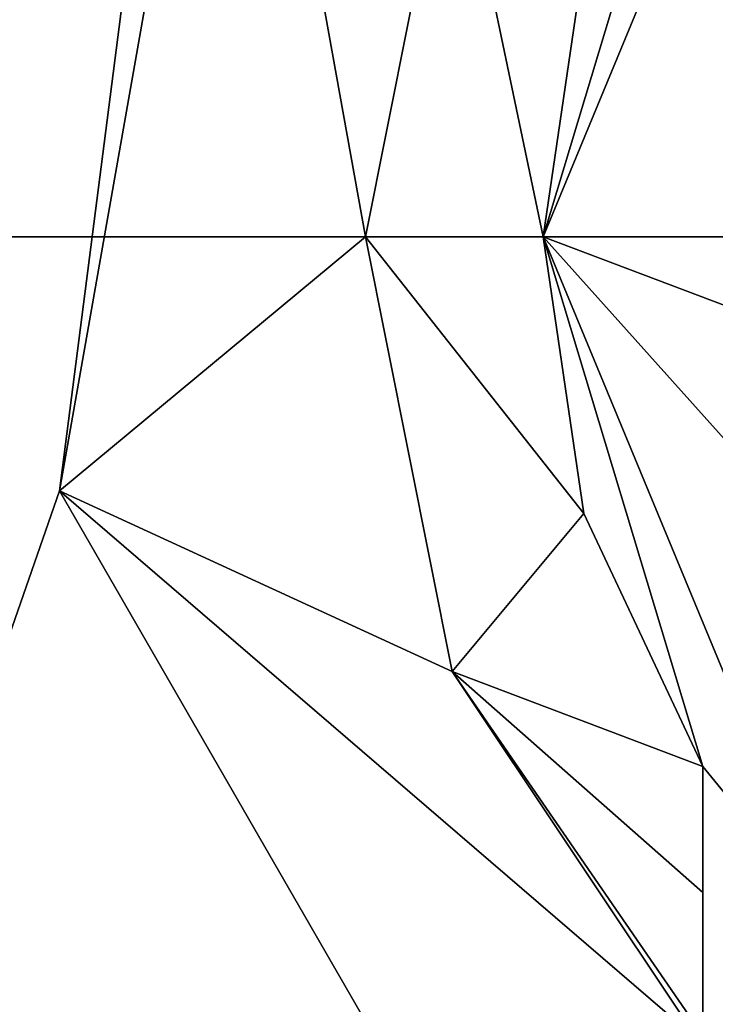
# Model space of a CAD drawing. Header units: millimetres. Extents: x -155 to 35, y -46 to 35.
# Tile 35 of 107: x -8.35 to -4.43, y -4.32 to 1.22. Entities that reach past the tile are written whole.
import ezdxf

# ---------------------------------------------------------------- set-up
doc = ezdxf.new("R2010")
doc.units = ezdxf.units.MM
doc.header["$LTSCALE"] = 65.185185
for name, color, linetype in [('126', 7, 'CONTINUOUS'), ('127', 7, 'CONTINUOUS'), ('130', 7, 'CONTINUOUS'), ('131', 7, 'CONTINUOUS'), ('132', 7, 'CONTINUOUS'), ('133', 7, 'CONTINUOUS'), ('134', 7, 'CONTINUOUS'), ('135', 7, 'CONTINUOUS'), ('140', 7, 'CONTINUOUS'), ('146', 7, 'CONTINUOUS'), ('148', 7, 'CONTINUOUS'), ('387', 7, 'CONTINUOUS')]:
    doc.layers.add(name, color=color, linetype=linetype)

msp = doc.modelspace()

# ---------------------------------------------------------------- linework, layer by layer
at = {"layer": '126', "linetype": 'CONTINUOUS'}
for points in [[(-8.1247, -1.4324, 47.5), (-7.1447, 4.1249, 47.5), (-6.4, 0, 47.5), (-8.1247, -1.4324, 47.5)], [(-6.4, 0, 47.5), (-7.1447, 4.1249, 47.5), (-5.9128, 2.4492, 47.5), (-6.4, 0, 47.5)], [(-5.9128, -2.4492, 47.5), (-8.1247, -1.4324, 47.5), (-6.4, 0, 47.5), (-5.9128, -2.4492, 47.5)], [(-5.303, -6.3199, 47.5), (-8.1247, -1.4324, 47.5), (-4.5255, -4.5255, 47.5), (-5.303, -6.3199, 47.5)], [(-4.5255, -4.5255, 47.5), (-8.1247, -1.4324, 47.5), (-5.9128, -2.4492, 47.5), (-4.5255, -4.5255, 47.5)]]:
    msp.add_3dface(points, dxfattribs=at)
at = {"layer": '127', "linetype": 'CONTINUOUS'}
for points in [[(-18.5328, 10.7002, 94), (-21.4, 0, 94), (18.5328, 10.7002, 94), (-18.5328, 10.7002, 94)], [(18.5328, 10.7002, 94), (-21.4, 0, 94), (21.4, 0, 94), (18.5328, 10.7002, 94)], [(21.4, 0, 94), (-21.4, 0, 94), (-18.5328, -10.7002, 94), (21.4, 0, 94)], [(18.5328, -10.7002, 94), (21.4, 0, 94), (-18.5328, -10.7002, 94), (18.5328, -10.7002, 94)]]:
    msp.add_3dface(points, dxfattribs=at)
at = {"layer": '130', "linetype": 'CONTINUOUS'}
for points in [[(-6.4, 0, 47.5), (-5.9128, 2.4492, 47.5), (-5.4, 0, 48.5), (-6.4, 0, 47.5)], [(-5.4, 0, 48.5), (-5.9128, 2.4492, 47.5), (-5.1701, 1.5588, 48.5), (-5.4, 0, 48.5)]]:
    msp.add_3dface(points, dxfattribs=at)
at = {"layer": '131', "linetype": 'CONTINUOUS'}
for points in [[(-4.5, 2.985, 61), (-3.8184, 3.8184, 61), (-5.4, 0, 66.5), (-4.5, 2.985, 61)], [(-5.4, 0, 66.5), (-3.8184, 3.8184, 61), (-3.8184, 3.8184, 66.5), (-5.4, 0, 66.5)], [(-5.1701, 1.5588, 48.5), (-4.5, 2.985, 48.5), (-5.4, 0, 66.5), (-5.1701, 1.5588, 48.5)], [(-4.5, 2.985, 48.5), (-4.5, 2.985, 61), (-5.4, 0, 66.5), (-4.5, 2.985, 48.5)], [(-5.4, 0, 48.5), (-5.1701, 1.5588, 48.5), (-5.4, 0, 66.5), (-5.4, 0, 48.5)]]:
    msp.add_3dface(points, dxfattribs=at)
at = {"layer": '132', "linetype": 'CONTINUOUS'}
msp.add_3dface([(-5.4, 0, 66.5), (-3.8184, 3.8184, 66.5), (-4.1484, 0, 66.8354), (-5.4, 0, 66.5)], dxfattribs=at)
at = {"layer": '133', "linetype": 'CONTINUOUS'}
for points in [[(-5.9128, -2.4492, 47.5), (-6.4, 0, 47.5), (-5.1701, -1.5588, 48.5), (-5.9128, -2.4492, 47.5)], [(-6.4, 0, 47.5), (-5.4, 0, 48.5), (-5.1701, -1.5588, 48.5), (-6.4, 0, 47.5)], [(-4.5, -2.985, 48.5), (-5.9128, -2.4492, 47.5), (-5.1701, -1.5588, 48.5), (-4.5, -2.985, 48.5)], [(-4.5255, -4.5255, 47.5), (-5.9128, -2.4492, 47.5), (-4.5, -4.5, 47.536), (-4.5255, -4.5255, 47.5)], [(-4.5, -4.5, 47.536), (-5.9128, -2.4492, 47.5), (-4.5, -3.6945, 48.0777), (-4.5, -4.5, 47.536)], [(-4.5, -3.6945, 48.0777), (-5.9128, -2.4492, 47.5), (-4.5, -2.985, 48.5), (-4.5, -3.6945, 48.0777)]]:
    msp.add_3dface(points, dxfattribs=at)
at = {"layer": '134', "linetype": 'CONTINUOUS'}
for points in [[(-5.4, 0, 48.5), (-5.4, 0, 66.5), (-3.8184, -3.8184, 66.5), (-5.4, 0, 48.5)], [(-5.1701, -1.5588, 48.5), (-5.4, 0, 48.5), (-4.5, -2.985, 61), (-5.1701, -1.5588, 48.5)], [(-4.5, -2.985, 61), (-5.4, 0, 48.5), (-3.8184, -3.8184, 66.5), (-4.5, -2.985, 61)], [(-4.5, -2.985, 48.5), (-5.1701, -1.5588, 48.5), (-4.5, -2.985, 61), (-4.5, -2.985, 48.5)], [(-3.8184, -3.8184, 61), (-4.5, -2.985, 61), (-3.8184, -3.8184, 66.5), (-3.8184, -3.8184, 61)]]:
    msp.add_3dface(points, dxfattribs=at)
at = {"layer": '135', "linetype": 'CONTINUOUS'}
for points in [[(-5.4, 0, 66.5), (-4.1484, 0, 66.8354), (-4.1218, -0.4828, 66.8349), (-5.4, 0, 66.5)], [(-3.8184, -3.8184, 66.5), (-5.4, 0, 66.5), (-3.6345, -1.9705, 66.8391), (-3.8184, -3.8184, 66.5)], [(-3.6345, -1.9705, 66.8391), (-5.4, 0, 66.5), (-4.1218, -0.4828, 66.8349), (-3.6345, -1.9705, 66.8391)]]:
    msp.add_3dface(points, dxfattribs=at)
at = {"layer": '140', "linetype": 'CONTINUOUS'}
for points in [[(-4.5, -4.5, 47.536), (-4.5, -3.6945, 48.0777), (-4.5, -2.985, 61), (-4.5, -4.5, 47.536)], [(-4.5, -4.5, 47.536), (-4.5, -2.985, 61), (-4.5, -4.5, 61), (-4.5, -4.5, 47.536)], [(-4.5, -3.6945, 48.0777), (-4.5, -2.985, 48.5), (-4.5, -2.985, 61), (-4.5, -3.6945, 48.0777)]]:
    msp.add_3dface(points, dxfattribs=at)
at = {"layer": '146', "linetype": 'CONTINUOUS'}
for points in [[(-13.0164, -15.5124, 91.5), (-14.7292, 13.8966, 91.5), (-5.4308, 19.5082, 91.5), (-13.0164, -15.5124, 91.5)], [(-13.0164, -15.5124, 91.5), (-5.4308, 19.5082, 91.5), (-8.1247, -1.4325, 91.5), (-13.0164, -15.5124, 91.5)], [(-8.1247, -1.4325, 91.5), (-5.4308, 19.5082, 91.5), (-7.1448, 4.1249, 91.5), (-8.1247, -1.4325, 91.5)], [(-5.303, -6.3199, 91.5), (-13.0164, -15.5124, 91.5), (-8.1247, -1.4325, 91.5), (-5.303, -6.3199, 91.5)]]:
    msp.add_3dface(points, dxfattribs=at)
at = {"layer": '148', "linetype": 'CONTINUOUS'}
for points in [[(-7.1447, 4.1249, 47.5), (-8.1247, -1.4324, 47.5), (-7.1448, 4.1249, 91.5), (-7.1447, 4.1249, 47.5)], [(-8.1247, -1.4324, 47.5), (-8.1247, -1.4325, 91.5), (-7.1448, 4.1249, 91.5), (-8.1247, -1.4324, 47.5)], [(-8.1247, -1.4324, 47.5), (-5.303, -6.3199, 47.5), (-8.1247, -1.4325, 91.5), (-8.1247, -1.4324, 47.5)], [(-8.1247, -1.4325, 91.5), (-5.303, -6.3199, 47.5), (-5.303, -6.3199, 51), (-8.1247, -1.4325, 91.5)], [(-5.303, -6.3199, 91.5), (-8.1247, -1.4325, 91.5), (-5.303, -6.3199, 51), (-5.303, -6.3199, 91.5)]]:
    msp.add_3dface(points, dxfattribs=at)
at = {"layer": '387', "linetype": 'CONTINUOUS'}
for points in [[(-4.5, -2.985, 61), (-3.8184, -3.8184, 61), (-4.5, -4.5, 61), (-4.5, -2.985, 61)], [(-3.8184, -3.8184, 61), (-2.985, -4.5, 61), (-4.5, -4.5, 61), (-3.8184, -3.8184, 61)]]:
    msp.add_3dface(points, dxfattribs=at)

doc.saveas('drawing.dxf')
